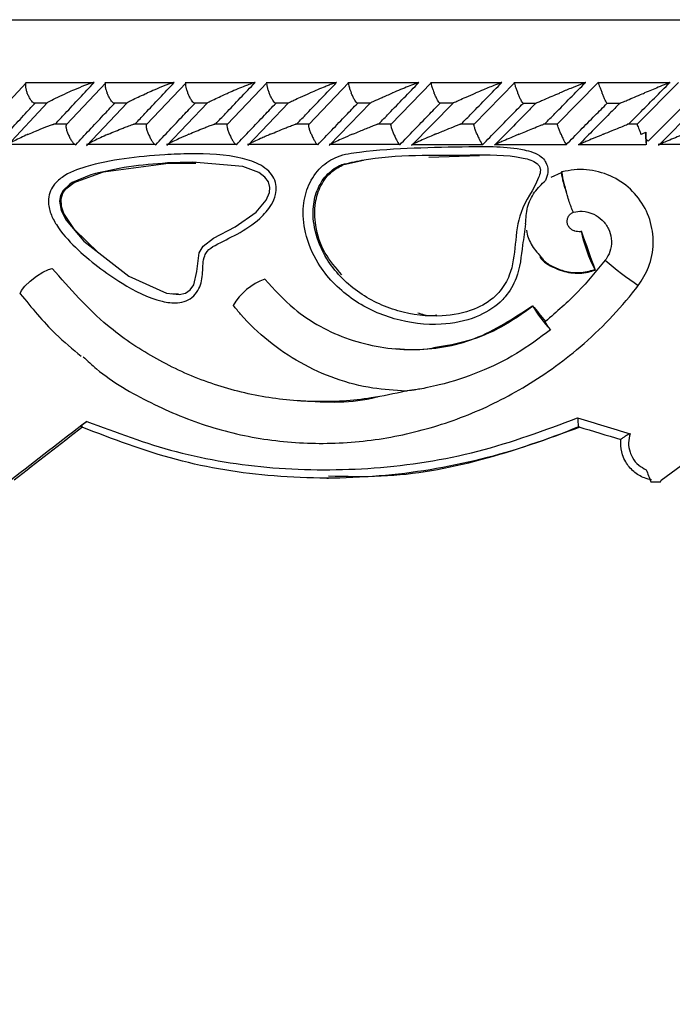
# Model space of a CAD drawing. Header units: millimetres. Extents: x 69 to 135, y 39 to 174.
# Tile 173 of 199: x 104.61 to 106.17, y 120.45 to 122.81. Entities that reach past the tile are written whole.
import ezdxf

# ---------------------------------------------------------------- set-up
doc = ezdxf.new("R2010")
doc.units = ezdxf.units.MM
doc.styles.add('SLDTEXTSTYLE0', font='TXT', dxfattribs={"width": 0.75})
doc.dimstyles.new('SLDDIMSTYLE0', dxfattribs={"dimtxt": 3.5, "dimasz": 3.302, "dimexe": 0, "dimexo": 0.0625, "dimgap": 0.875, "dimtad": 1, "dimdec": 0, "dimlfac": 20, "dimrnd": 1e-09, "dimzin": 12, "dimdsep": 46, "dimtxsty": 'SLDTEXTSTYLE0', "dimsah": 1, "dimcen": 0.09, "dimadec": 0, "dimazin": 3, "dimtfac": 1, "dimtdec": 0, "dimtofl": 0, "dimtmove": 0, "dimatfit": 3, "dimfxl": 0, "dimfrac": 2, "dimtolj": 1, "dimtzin": 12, "dimarcsym": 0})
doc.dimstyles.new('SLDDIMSTYLE1', dxfattribs={"dimtxt": 3.5, "dimasz": 3.302, "dimexe": 0, "dimexo": 0.0625, "dimgap": 0.875, "dimtad": 1, "dimdec": 0, "dimlfac": 20, "dimrnd": 1e-09, "dimzin": 12, "dimdsep": 46, "dimtxsty": 'SLDTEXTSTYLE0', "dimsah": 1, "dimcen": 0.09, "dimadec": 0, "dimazin": 3, "dimtfac": 1, "dimtdec": 0, "dimtmove": 0, "dimatfit": 0, "dimfxl": 0, "dimfrac": 2, "dimtolj": 1, "dimtzin": 12, "dimarcsym": 0})

# ---------------------------------------------------------------- blocks, each defined once
blk = doc.blocks.new('_D')
at = {"color": 7, "linetype": 'Continuous', "lineweight": 18}
for p, q in [((93.4827, 173.872), (135.2794, 173.872)), ((134.2794, 105.8002), (134.2794, 173.872)), ((90.7452, 105.8002), (135.2794, 105.8002))]:
    blk.add_line(p, q, dxfattribs=at)
for points in [[(134.2794, 173.872), (133.7714, 170.57), (134.7874, 170.57)], [(134.2794, 105.8002), (134.7874, 109.1022), (133.7714, 109.1022)]]:
    blk.add_solid(points, dxfattribs=at)
at = {"color": 7, "linetype": 'Continuous', "lineweight": 18, "insert": (129.7677, 135.8804), "char_height": 3.5, "attachment_point": 1, "rotation": 90, "style": 'SLDTEXTSTYLE0'}
blk.add_mtext('1361', dxfattribs=at)
blk = doc.blocks.new('_D_1')
at = {"color": 7, "linetype": 'Continuous', "lineweight": 18}
for p, q in [((92.2732, 128.1922), (124.4905, 128.1922)), ((123.4905, 128.1922), (123.4905, 105.8002)), ((90.7452, 105.8002), (124.4905, 105.8002))]:
    blk.add_line(p, q, dxfattribs=at)
for points in [[(123.4905, 128.1922), (122.9825, 124.8902), (123.9985, 124.8902)], [(123.4905, 105.8002), (123.9985, 109.1022), (122.9825, 109.1022)]]:
    blk.add_solid(points, dxfattribs=at)
at = {"color": 7, "linetype": 'Continuous', "lineweight": 18, "insert": (118.9788, 114.9028), "char_height": 3.5, "attachment_point": 1, "rotation": 90, "style": 'SLDTEXTSTYLE0'}
blk.add_mtext('448', dxfattribs=at)

msp = doc.modelspace()

# ---------------------------------------------------------------- linework, layer by layer
at = {"color": 1, "linetype": 'Continuous', "lineweight": 25}
msp.add_line((101.67112, 122.81225), (110.50458, 122.81225), dxfattribs=at)
at = {"color": 7, "linetype": 'Continuous', "lineweight": 25}
for p, q in [((104.62277, 122.66104), (104.5297, 122.56064)), ((104.78446, 122.66083), (104.62107, 122.66083)), ((104.81355, 122.66118), (104.7196, 122.56077)), ((104.97672, 122.66082), (104.81162, 122.66082)), ((105.00606, 122.66126), (104.91126, 122.56088)), ((105.17069, 122.66081), (105.00397, 122.66081)), ((105.20033, 122.66133), (105.1047, 122.56097)), ((105.36637, 122.66078), (105.1981, 122.66078)), ((105.39635, 122.66138), (105.29988, 122.56104)), ((105.56377, 122.66073), (105.394, 122.66073)), ((105.59412, 122.66142), (105.49682, 122.56109)), ((105.7629, 122.66068), (105.59169, 122.66068)), ((105.79366, 122.66145), (105.69551, 122.56114)), ((105.96374, 122.66062), (105.79116, 122.66062)), ((105.99451, 122.6623), (105.89602, 122.56253)), ((106.16635, 122.66057), (105.99246, 122.66057)), ((106.18634, 122.66169), (106.08687, 122.56164)), ((104.67372, 122.61338), (104.57738, 122.50994)), ((104.64061, 122.61283), (104.67274, 122.61283)), ((104.86474, 122.6133), (104.76773, 122.51011)), ((104.8317, 122.61277), (104.86357, 122.61277)), ((105.05737, 122.61307), (104.95985, 122.51027)), ((105.0245, 122.61271), (105.05637, 122.61271)), ((105.25175, 122.61284), (105.15371, 122.51041)), ((105.21902, 122.61265), (105.25096, 122.61265)), ((105.44797, 122.61271), (105.34931, 122.51054)), ((105.41522, 122.61259), (105.4474, 122.61259)), ((105.64578, 122.61241), (105.54664, 122.51064)), ((105.6131, 122.61255), (105.64543, 122.61255)), ((105.81267, 122.61252), (105.84534, 122.61252)), ((106.01396, 122.6125), (106.04705, 122.6125)), ((106.11383, 122.52069), (106.20549, 122.61288)), ((106.23909, 122.61255), (106.13813, 122.51067)), ((104.72035, 122.56172), (104.68924, 122.56172)), ((104.91185, 122.5617), (104.88059, 122.5617)), ((105.10514, 122.56168), (105.0737, 122.56168)), ((105.30021, 122.56163), (105.26838, 122.56163)), ((105.49706, 122.56158), (105.46476, 122.56158)), ((105.6957, 122.56152), (105.66277, 122.56152)), ((105.89615, 122.56146), (105.86262, 122.56146)), ((106.08697, 122.5614), (106.06427, 122.5614)), ((105.78084, 122.54734), (105.74554, 122.51142)), ((104.57703, 122.51366), (104.74025, 122.51366)), ((104.7405, 122.51281), (104.74167, 122.51259)), ((104.76728, 122.5136), (104.93221, 122.5136)), ((104.93224, 122.5128), (104.93327, 122.51259)), ((104.95933, 122.51354), (105.12589, 122.51354)), ((105.1257, 122.5128), (105.12659, 122.51259)), ((105.15314, 122.51349), (105.32126, 122.51349)), ((105.34871, 122.51345), (105.51831, 122.51345)), ((105.54603, 122.51342), (105.71704, 122.51342)), ((105.74511, 122.5134), (105.91749, 122.5134)), ((105.94604, 122.5134), (106.10824, 122.5134)), ((106.10843, 122.52571), (106.10843, 122.51259)), ((106.13739, 122.51366), (106.31124, 122.51366)), ((104.96385, 122.46859), (105.02951, 122.4682)), ((105.38402, 122.46512), (105.43139, 122.47528)), ((105.58783, 122.48301), (105.70892, 122.4868)), ((105.90484, 122.44538), (105.88045, 122.43368)), ((105.90686, 122.44725), (105.90525, 122.44672)), ((104.98821, 122.15407), (104.97123, 122.15533)), ((105.94698, 121.83617), (105.94674, 121.83622)), ((105.34314, 121.71302), (105.34714, 121.71302)), ((106.11979, 121.70425), (106.14305, 121.70425)), ((106.14305, 121.70425), (106.1444, 121.70862))]:
    msp.add_line(p, q, dxfattribs=at)
at = {"color": 7, "linetype": 'Continuous', "lineweight": 25, "flags": 128}
for points in [[(104.77768, 122.44045), (104.77768, 122.44045), (104.73336, 122.42198), (104.72645, 122.41749), (104.71117, 122.40286), (104.70478, 122.3906), (104.70257, 122.377), (104.7069, 122.35463), (104.71842, 122.33197), (104.76103, 122.28119), (104.86867, 122.19759), (104.959, 122.15658), (104.9896, 122.15347), (105.00451, 122.15681), (105.01622, 122.16444), (105.02441, 122.1763), (105.03146, 122.20825), (105.03775, 122.25332), (105.0469, 122.26958), (105.07141, 122.28865), (105.12392, 122.31591), (105.17431, 122.35083), (105.19824, 122.37925), (105.20584, 122.39782), (105.20677, 122.4103), (105.20328, 122.42314), (105.19512, 122.43451), (105.18012, 122.44572), (105.14184, 122.45989), (105.02119, 122.47068), (104.96155, 122.46869), (104.96155, 122.46869)], [(104.79645, 122.25317), (104.73874, 122.30916), (104.71334, 122.34753), (104.70738, 122.36458), (104.70642, 122.38293), (104.7105, 122.39602), (104.71817, 122.40707), (104.73756, 122.42226), (104.8082, 122.44755), (104.96385, 122.46859), (104.96385, 122.46859)], [(104.61187, 122.15274), (104.60876, 122.1557), (104.6116, 122.16288), (104.61995, 122.17323), (104.6326, 122.18521), (104.64767, 122.19707), (104.66294, 122.20704), (104.67616, 122.21366), (104.68537, 122.21596)]]:
    msp.add_lwpolyline(points, dxfattribs=at)
at = {"color": 7, "linetype": 'Continuous', "lineweight": 25}
for centre, radius, start, end in [((106.36887, 122.53393), 0.26131, 178.16564, 184.6848), ((106.23108, 122.6525), 0.17641, 225.69169, 228.34478), ((106.0771, 122.46451), 0.17277, 185.91122, 202.21789), ((106.31163, 122.38127), 0.36679, 191.82909, 207.47894), ((106.51624, 122.81125), 0.76594, 228.69021, 236.1717), ((105.9864, 122.21231), 0.000332, 237.0896, 267.13779), ((105.24132, 122.05695), 0.14093, 109.26696, 150.35767), ((105.11966, 122.12954), 0.003, 254.04896, 271.678), ((106.08341, 122.26734), 0.28441, 209.66141, 224.25039)]:
    msp.add_arc(centre, radius, start, end, dxfattribs=at)
for centre, major_axis, ratio, start_param, end_param in [((106.24612, 122.25903), (-4.56843, 12.73153), 0.0192487, 1.5601937, 1.5675853), ((106.24612, 122.08788), (-4.56937, 5.59176), 0.0405898, 1.5307218, 1.5374906), ((106.24612, 122.04168), (4.57439, -1.35982), 0.0550967, 4.6627594, 4.6903163), ((106.24612, 122.28325), (4.56389, 3.33556), 0.0955119, 1.8301023, 1.8724058), ((106.24612, 122.28325), (4.52399, 3.3064), 0.0955119, 1.835225, 1.8739352), ((106.24043, 122.02255), (4.55438, -1.35985), 0.0552991, 4.664432, 4.6865807), ((106.24612, 122.28325), (4.56875, 3.34807), 0.0714116, 4.6378685, 4.680172), ((106.24612, 123.79962), (-4.50464, 12.23742), 0.065313, 1.7163833, 1.7187832)]:
    msp.add_ellipse(centre, major_axis=major_axis, ratio=ratio, start_param=start_param, end_param=end_param, dxfattribs=at)
for points, knots in [([(104.62245, 122.66064), (104.62199, 122.66007), (104.62091, 122.65874), (104.6207, 122.65389), (104.62176, 122.64693), (104.62362, 122.64078), (104.62491, 122.63734), (104.62515, 122.63671), (104.62518, 122.63663)], [0, 0, 0, 0, 0.1773969, 0.4091398, 0.6749799, 0.9410026, 0.9922611, 1, 1, 1, 1]), ([(104.69309, 122.56259), (104.70073, 122.57079), (104.73151, 122.60378), (104.76242, 122.63681), (104.78566, 122.66163)], [0, 0, 0, 0, 0.2483547, 1, 1, 1, 1]), ([(104.78566, 122.66163), (104.78525, 122.66161), (104.78471, 122.66158), (104.78294, 122.6612), (104.77907, 122.66012), (104.77174, 122.65759), (104.75753, 122.65222), (104.74027, 122.64513), (104.72655, 122.63922), (104.72081, 122.63667), (104.72073, 122.63663)], [0, 0, 0, 0, 0.0439901, 0.05653634, 0.1182161, 0.24858575, 0.37790854, 0.73392491, 0.99643427, 1, 1, 1, 1]), ([(104.81303, 122.66059), (104.81286, 122.66049), (104.81205, 122.65999), (104.81174, 122.65672), (104.81226, 122.65092), (104.81407, 122.64386), (104.81586, 122.63884), (104.8167, 122.63671), (104.81673, 122.63663)], [0, 0, 0, 0, 0.0598787, 0.2870846, 0.5251953, 0.7996526, 0.9922805, 1, 1, 1, 1]), ([(104.88424, 122.56259), (104.892, 122.57083), (104.92306, 122.60383), (104.95425, 122.63685), (104.97765, 122.66163)], [0, 0, 0, 0, 0.24966536, 1, 1, 1, 1]), ([(104.97765, 122.66163), (104.97738, 122.66162), (104.97686, 122.6616), (104.97507, 122.66119), (104.97103, 122.65999), (104.96409, 122.65753), (104.95014, 122.65222), (104.93291, 122.64515), (104.91902, 122.63919), (104.91325, 122.63667), (104.91317, 122.63663)], [0, 0, 0, 0, 0.033615, 0.0647132, 0.1259356, 0.2511213, 0.3754446, 0.7356123, 0.9964057, 1, 1, 1, 1]), ([(105.00539, 122.66062), (105.0051, 122.66005), (105.00443, 122.65872), (105.00479, 122.65388), (105.00634, 122.64692), (105.00843, 122.64078), (105.00977, 122.63734), (105.01002, 122.63671), (105.01005, 122.63663)], [0, 0, 0, 0, 0.175539, 0.4076044, 0.6742401, 0.9410909, 0.992261, 1, 1, 1, 1]), ([(105.07713, 122.56259), (105.08498, 122.57086), (105.11632, 122.60387), (105.14778, 122.63688), (105.17136, 122.66163)], [0, 0, 0, 0, 0.2505577, 1, 1, 1, 1]), ([(105.17136, 122.66163), (105.17121, 122.66163), (105.17073, 122.66162), (105.16892, 122.66118), (105.16337, 122.65941), (105.15421, 122.65599), (105.13461, 122.64825), (105.11909, 122.64168), (105.10745, 122.63667), (105.10737, 122.63663)], [0, 0, 0, 0, 0.0233316, 0.0734605, 0.1346938, 0.3255505, 0.4727959, 0.996399, 1, 1, 1, 1]), ([(105.19955, 122.66058), (105.19935, 122.66002), (105.19888, 122.6587), (105.19951, 122.65388), (105.2013, 122.64692), (105.20347, 122.64077), (105.20485, 122.63734), (105.2051, 122.63671), (105.20513, 122.63663)], [0, 0, 0, 0, 0.1729364, 0.4056737, 0.6731934, 0.9409579, 0.9922461, 1, 1, 1, 1]), ([(105.27172, 122.56259), (105.27966, 122.57088), (105.31128, 122.60389), (105.34301, 122.6369), (105.36677, 122.66163)], [0, 0, 0, 0, 0.25106526, 1, 1, 1, 1]), ([(105.36677, 122.66163), (105.36671, 122.66163), (105.36649, 122.66164), (105.36557, 122.66146), (105.36327, 122.66077), (105.35777, 122.65886), (105.34944, 122.65568), (105.33061, 122.64819), (105.31513, 122.64169), (105.30341, 122.63667), (105.30333, 122.63663)], [0, 0, 0, 0, 0.01307382, 0.04401987, 0.1002189, 0.16634617, 0.32971391, 0.47391676, 0.9964097, 1, 1, 1, 1]), ([(105.39547, 122.66053), (105.3954, 122.66044), (105.39504, 122.65994), (105.39544, 122.6567), (105.39678, 122.65092), (105.3991, 122.64385), (105.40106, 122.63883), (105.40193, 122.63671), (105.40196, 122.63663)], [0, 0, 0, 0, 0.05091738, 0.28009096, 0.52042728, 0.79776466, 0.99223097, 1, 1, 1, 1]), ([(105.46802, 122.56259), (105.47603, 122.57088), (105.50793, 122.6039), (105.53992, 122.63691), (105.56388, 122.66163)], [0, 0, 0, 0, 0.251134, 1, 1, 1, 1]), ([(105.56388, 122.66163), (105.56387, 122.66163), (105.56371, 122.66165), (105.56282, 122.66146), (105.55972, 122.66045), (105.5517, 122.65748), (105.5378, 122.65196), (105.5198, 122.64456), (105.50736, 122.63933), (105.50111, 122.63667), (105.50103, 122.63663)], [0, 0, 0, 0, 0.0028437, 0.0509738, 0.1103415, 0.2078284, 0.4531888, 0.7216487, 0.9964147, 1, 1, 1, 1]), ([(105.59318, 122.6605), (105.59314, 122.66042), (105.59292, 122.65992), (105.59355, 122.6567), (105.59514, 122.65092), (105.59764, 122.64386), (105.59961, 122.63883), (105.6005, 122.63671), (105.60054, 122.63663)], [0, 0, 0, 0, 0.0452517, 0.2758589, 0.5176242, 0.7965398, 0.9921428, 1, 1, 1, 1]), ([(105.66602, 122.56259), (105.6741, 122.57088), (105.70628, 122.6039), (105.73854, 122.63691), (105.7627, 122.66163)], [0, 0, 0, 0, 0.2510588, 1, 1, 1, 1]), ([(105.7627, 122.66163), (105.76254, 122.66161), (105.7622, 122.66157), (105.76018, 122.66091), (105.75537, 122.65913), (105.74142, 122.65365), (105.72214, 122.64573), (105.70651, 122.63918), (105.70056, 122.63667), (105.70048, 122.63663)], [0, 0, 0, 0, 0.0388486, 0.0848101, 0.1629203, 0.3126921, 0.7369096, 0.9964214, 1, 1, 1, 1]), ([(105.79271, 122.66039), (105.79276, 122.65988), (105.79288, 122.65861), (105.7943, 122.65387), (105.79673, 122.64693), (105.79916, 122.64078), (105.80057, 122.63734), (105.80083, 122.63671), (105.80086, 122.63663)], [0, 0, 0, 0, 0.1588876, 0.3956762, 0.6676354, 0.9398316, 0.9920986, 1, 1, 1, 1]), ([(105.86573, 122.56259), (105.87386, 122.57086), (105.90633, 122.60389), (105.93886, 122.63689), (105.96324, 122.66163)], [0, 0, 0, 0, 0.2504299, 1, 1, 1, 1]), ([(105.96324, 122.66163), (105.96318, 122.66162), (105.96301, 122.66161), (105.96162, 122.66113), (105.95781, 122.65969), (105.94667, 122.65526), (105.92716, 122.64726), (105.91042, 122.64029), (105.90177, 122.63667), (105.90169, 122.63663)], [0, 0, 0, 0, 0.0273861, 0.0721479, 0.1418903, 0.2691027, 0.6203541, 0.9964235, 1, 1, 1, 1]), ([(105.99387, 122.66163), (105.99383, 122.66155), (105.9937, 122.66131), (105.99437, 122.6589), (105.99609, 122.65394), (105.99877, 122.64691), (106.00125, 122.64078), (106.00267, 122.63734), (106.00293, 122.63671), (106.00296, 122.63663)], [0, 0, 0, 0, 0.1153997, 0.305739, 0.5012805, 0.7256787, 0.9502336, 0.9934716, 1, 1, 1, 1]), ([(106.06718, 122.56259), (106.07535, 122.57083), (106.10811, 122.60387), (106.14092, 122.63687), (106.16554, 122.66163)], [0, 0, 0, 0, 0.249564, 1, 1, 1, 1]), ([(106.16554, 122.66163), (106.16552, 122.66163), (106.16548, 122.66163), (106.16461, 122.66131), (106.16162, 122.66012), (106.15278, 122.65653), (106.13857, 122.65068), (106.12123, 122.64351), (106.11029, 122.63897), (106.10477, 122.63667), (106.10469, 122.63663)], [0, 0, 0, 0, 0.01653601, 0.06076378, 0.12387943, 0.23350758, 0.524923, 0.75889079, 0.99642511, 1, 1, 1, 1]), ([(104.64064, 122.61301), (104.63989, 122.61348), (104.63796, 122.61472), (104.63414, 122.6194), (104.62979, 122.62634), (104.62685, 122.63249), (104.62546, 122.63593), (104.62522, 122.63655), (104.62518, 122.63663)], [0, 0, 0, 0, 0.14898707, 0.38887796, 0.66391121, 0.93914869, 0.99199431, 1, 1, 1, 1]), ([(104.6736, 122.61348), (104.67367, 122.61354), (104.6748, 122.6145), (104.68282, 122.61889), (104.69819, 122.62652), (104.71293, 122.63321), (104.72066, 122.6366), (104.72073, 122.63663)], [0, 0, 0, 0, 0.0117036, 0.1834266, 0.5807127, 0.9957936, 1, 1, 1, 1]), ([(104.83171, 122.61294), (104.83101, 122.61343), (104.8292, 122.61469), (104.82556, 122.6194), (104.82134, 122.62634), (104.81842, 122.63249), (104.81701, 122.63593), (104.81676, 122.63655), (104.81673, 122.63663)], [0, 0, 0, 0, 0.1543666, 0.3926025, 0.6660377, 0.939667, 0.9920574, 1, 1, 1, 1]), ([(104.86467, 122.61335), (104.86524, 122.61373), (104.86771, 122.61539), (104.88163, 122.62246), (104.89807, 122.63003), (104.91136, 122.63584), (104.91309, 122.6366), (104.91317, 122.63663)], [0, 0, 0, 0, 0.0657566, 0.2885254, 0.9079196, 0.9958443, 1, 1, 1, 1]), ([(105.02452, 122.61287), (105.02385, 122.61338), (105.02219, 122.61466), (105.01873, 122.6194), (105.01466, 122.62635), (105.01177, 122.6325), (105.01034, 122.63593), (105.01009, 122.63655), (105.01005, 122.63663)], [0, 0, 0, 0, 0.1596608, 0.3963153, 0.6681173, 0.9401556, 0.9921331, 1, 1, 1, 1]), ([(105.05729, 122.61314), (105.05802, 122.61359), (105.06083, 122.61532), (105.07537, 122.62247), (105.09216, 122.63005), (105.10557, 122.63585), (105.1073, 122.6366), (105.10737, 122.63663)], [0, 0, 0, 0, 0.0775055, 0.2981773, 0.9101966, 0.9958835, 1, 1, 1, 1]), ([(105.21903, 122.6128), (105.21841, 122.61333), (105.2169, 122.61462), (105.21363, 122.6194), (105.20972, 122.62635), (105.20687, 122.6325), (105.20542, 122.63593), (105.20517, 122.63655), (105.20513, 122.63663)], [0, 0, 0, 0, 0.16483036, 0.39997931, 0.67018415, 0.94056033, 0.99217825, 1, 1, 1, 1]), ([(105.25164, 122.61293), (105.25254, 122.61344), (105.25566, 122.61523), (105.26572, 122.62002), (105.28193, 122.62739), (105.29544, 122.63326), (105.30325, 122.6366), (105.30333, 122.63663)], [0, 0, 0, 0, 0.0876759, 0.3047781, 0.602327, 0.9959274, 1, 1, 1, 1]), ([(105.41523, 122.61273), (105.41466, 122.61328), (105.41332, 122.61459), (105.41025, 122.6194), (105.40652, 122.62635), (105.4037, 122.6325), (105.40225, 122.63593), (105.402, 122.63655), (105.40196, 122.63663)], [0, 0, 0, 0, 0.16986492, 0.40357395, 0.67215875, 0.9409248, 0.99222153, 1, 1, 1, 1]), ([(105.44788, 122.61279), (105.44831, 122.61304), (105.45018, 122.6141), (105.45934, 122.61844), (105.47654, 122.62616), (105.4923, 122.63293), (105.50095, 122.6366), (105.50103, 122.63663)], [0, 0, 0, 0, 0.0477064, 0.2057016, 0.5669099, 0.9959729, 1, 1, 1, 1]), ([(105.61311, 122.61268), (105.61261, 122.61324), (105.61144, 122.61456), (105.6086, 122.61939), (105.60504, 122.62635), (105.60228, 122.6325), (105.60083, 122.63593), (105.60057, 122.63655), (105.60054, 122.63663)], [0, 0, 0, 0, 0.173772, 0.4064374, 0.67372, 0.9411795, 0.9922627, 1, 1, 1, 1]), ([(105.64562, 122.61256), (105.64564, 122.61257), (105.64637, 122.613), (105.65119, 122.61527), (105.6614, 122.6199), (105.67869, 122.62742), (105.69244, 122.63324), (105.7004, 122.6366), (105.70048, 122.63663)], [0, 0, 0, 0, 0.0026348, 0.1059192, 0.317993, 0.609231, 0.9960243, 1, 1, 1, 1]), ([(105.81268, 122.61264), (105.81225, 122.61321), (105.81127, 122.61454), (105.80867, 122.61939), (105.80531, 122.62635), (105.80261, 122.6325), (105.80115, 122.63593), (105.8009, 122.63655), (105.80086, 122.63663)], [0, 0, 0, 0, 0.1764385, 0.4084408, 0.6747694, 0.9412928, 0.9922819, 1, 1, 1, 1]), ([(105.84395, 122.61163), (105.84396, 122.61168), (105.84398, 122.61177), (105.84593, 122.61274), (105.85134, 122.61521), (105.86793, 122.62246), (105.88613, 122.63013), (105.89997, 122.63592), (105.90161, 122.6366), (105.90169, 122.63663)], [0, 0, 0, 0, 0.0433057, 0.1010519, 0.1950126, 0.3888574, 0.9279897, 0.9963927, 1, 1, 1, 1]), ([(106.01396, 122.61262), (106.01361, 122.61319), (106.01282, 122.61452), (106.01048, 122.61939), (106.00734, 122.62634), (106.0047, 122.63249), (106.00325, 122.63593), (106.003, 122.63655), (106.00296, 122.63663)], [0, 0, 0, 0, 0.1778892, 0.4095804, 0.6753286, 0.9412741, 0.992287, 1, 1, 1, 1]), ([(106.04542, 122.61163), (106.04548, 122.61167), (106.04561, 122.61177), (106.04773, 122.61273), (106.05337, 122.61517), (106.07037, 122.62237), (106.08883, 122.63006), (106.10285, 122.63587), (106.1046, 122.6366), (106.10469, 122.63663)], [0, 0, 0, 0, 0.0427848, 0.1000593, 0.1932317, 0.3854979, 0.9231092, 0.9964144, 1, 1, 1, 1]), ([(104.55864, 122.51994), (104.56958, 122.53175), (104.59158, 122.55549), (104.61996, 122.58606), (104.6374, 122.60482), (104.64374, 122.61163)], [0, 0, 0, 0, 0.3866256, 0.777271, 1, 1, 1, 1]), ([(104.74167, 122.51259), (104.75252, 122.5242), (104.77446, 122.54765), (104.80538, 122.58067), (104.82547, 122.60208), (104.83444, 122.61163)], [0, 0, 0, 0, 0.3517936, 0.7108709, 1, 1, 1, 1]), ([(104.93327, 122.51259), (104.94425, 122.52423), (104.96643, 122.54774), (104.99764, 122.58076), (105.01788, 122.60214), (105.02687, 122.61163)], [0, 0, 0, 0, 0.3526088, 0.7125257, 1, 1, 1, 1]), ([(105.12659, 122.51259), (105.13768, 122.52425), (105.1601, 122.5478), (105.19158, 122.58081), (105.21199, 122.60217), (105.22102, 122.61163)], [0, 0, 0, 0, 0.353094, 0.7134968, 1, 1, 1, 1]), ([(105.32162, 122.51259), (105.33281, 122.52425), (105.35544, 122.54782), (105.3872, 122.58083), (105.40777, 122.60218), (105.41688, 122.61163)], [0, 0, 0, 0, 0.3532422, 0.7137915, 1, 1, 1, 1]), ([(105.51835, 122.51259), (105.52964, 122.52425), (105.55245, 122.5478), (105.58449, 122.58082), (105.60524, 122.60217), (105.61443, 122.61163)], [0, 0, 0, 0, 0.3530508, 0.7134069, 1, 1, 1, 1]), ([(105.71678, 122.51259), (105.72816, 122.52423), (105.75114, 122.54776), (105.78345, 122.58077), (105.80439, 122.60214), (105.8137, 122.61163)], [0, 0, 0, 0, 0.3525171, 0.7123426, 1, 1, 1, 1]), ([(105.84395, 122.61163), (105.83587, 122.6034), (105.81484, 122.582), (105.79385, 122.56058), (105.78094, 122.5474)], [0, 0, 0, 0, 0.38440002, 1, 1, 1, 1]), ([(105.91693, 122.51259), (105.92838, 122.52421), (105.95151, 122.54768), (105.9841, 122.58069), (106.00525, 122.60208), (106.01469, 122.61163)], [0, 0, 0, 0, 0.3516469, 0.7105877, 1, 1, 1, 1]), ([(106.04542, 122.61163), (106.03731, 122.60345), (106.0046, 122.57046), (105.97195, 122.53743), (105.9474, 122.51259)], [0, 0, 0, 0, 0.2479533, 1, 1, 1, 1]), ([(104.62799, 122.53759), (104.62806, 122.53763), (104.63373, 122.54012), (104.64748, 122.54608), (104.66488, 122.5532), (104.67905, 122.55849), (104.68577, 122.56086), (104.68867, 122.56163), (104.68923, 122.56178)], [0, 0, 0, 0, 0.00393234, 0.28947343, 0.68857283, 0.82704517, 0.96652836, 1, 1, 1, 1]), ([(104.72355, 122.53759), (104.72352, 122.53767), (104.72231, 122.54073), (104.72028, 122.54686), (104.71888, 122.55449), (104.71877, 122.55933), (104.71961, 122.56037), (104.71979, 122.5606)], [0, 0, 0, 0, 0.0084756, 0.3165808, 0.625124, 0.9200527, 1, 1, 1, 1]), ([(104.81956, 122.53759), (104.81963, 122.53762), (104.83099, 122.54263), (104.84645, 122.54912), (104.86622, 122.55685), (104.87566, 122.56032), (104.88148, 122.56209), (104.88345, 122.56254), (104.88404, 122.56258), (104.88424, 122.56259)], [0, 0, 0, 0, 0.0035838, 0.5254227, 0.6761091, 0.8677287, 0.9304115, 0.9767047, 1, 1, 1, 1]), ([(104.91601, 122.53759), (104.91598, 122.53767), (104.91475, 122.54073), (104.91263, 122.54686), (104.91097, 122.55451), (104.9106, 122.55939), (104.9113, 122.56045), (104.91147, 122.5607)], [0, 0, 0, 0, 0.0083617, 0.3134416, 0.6189555, 0.9108831, 1, 1, 1, 1]), ([(105.01291, 122.53759), (105.01299, 122.53762), (105.02442, 122.5426), (105.0398, 122.54904), (105.05883, 122.55653), (105.0675, 122.55977), (105.07331, 122.56171), (105.07573, 122.56239), (105.07676, 122.56258), (105.07704, 122.56259), (105.07713, 122.56259)], [0, 0, 0, 0, 0.0035866, 0.5226985, 0.6704248, 0.83686, 0.9043331, 0.9605208, 0.9870113, 1, 1, 1, 1]), ([(105.11024, 122.53759), (105.11021, 122.53767), (105.10898, 122.54074), (105.10675, 122.54685), (105.10484, 122.55452), (105.10422, 122.55944), (105.10477, 122.56051), (105.10491, 122.56078)], [0, 0, 0, 0, 0.0082669, 0.3107901, 0.6137535, 0.9031866, 1, 1, 1, 1]), ([(105.20801, 122.53759), (105.20809, 122.53762), (105.21964, 122.54255), (105.23499, 122.549), (105.25382, 122.55646), (105.2623, 122.55968), (105.26817, 122.56171), (105.2707, 122.56246), (105.27153, 122.56259), (105.27171, 122.56259), (105.27172, 122.56259)], [0, 0, 0, 0, 0.0036126, 0.5215491, 0.6668462, 0.8334477, 0.9000057, 0.9672418, 0.9972624, 1, 1, 1, 1]), ([(105.30622, 122.53759), (105.30619, 122.53767), (105.30494, 122.54074), (105.30264, 122.54685), (105.30048, 122.55453), (105.29961, 122.55947), (105.29999, 122.56056), (105.30009, 122.56085)], [0, 0, 0, 0, 0.0082178, 0.3086859, 0.6095705, 0.8970161, 1, 1, 1, 1]), ([(105.40487, 122.53759), (105.40495, 122.53762), (105.41077, 122.5401), (105.42505, 122.5461), (105.44235, 122.55317), (105.45612, 122.55855), (105.46221, 122.56086), (105.46456, 122.56162), (105.46476, 122.56168)], [0, 0, 0, 0, 0.0039823, 0.2882236, 0.7007943, 0.826065, 0.9851397, 1, 1, 1, 1]), ([(105.50395, 122.53759), (105.50392, 122.53767), (105.50265, 122.54073), (105.50029, 122.54685), (105.4979, 122.55453), (105.49676, 122.5595), (105.49697, 122.5606), (105.49703, 122.5609)], [0, 0, 0, 0, 0.008181, 0.3070124, 0.606268, 0.8921386, 1, 1, 1, 1]), ([(105.60347, 122.53759), (105.60355, 122.53762), (105.60807, 122.53953), (105.61715, 122.54334), (105.63335, 122.55003), (105.64825, 122.55606), (105.65939, 122.56038), (105.66381, 122.56198), (105.66555, 122.56253), (105.66589, 122.56257), (105.66602, 122.56259)], [0, 0, 0, 0, 0.0035937, 0.2008883, 0.4001791, 0.7145969, 0.8525228, 0.9265192, 0.9720099, 1, 1, 1, 1]), ([(105.70342, 122.53759), (105.70339, 122.53767), (105.7021, 122.54073), (105.69971, 122.54685), (105.69708, 122.55453), (105.69568, 122.55952), (105.69571, 122.56063), (105.69572, 122.56094)], [0, 0, 0, 0, 0.0081524, 0.3054373, 0.6031506, 0.8876099, 1, 1, 1, 1]), ([(105.80382, 122.53759), (105.8039, 122.53762), (105.80947, 122.53995), (105.82068, 122.54462), (105.83785, 122.55168), (105.85165, 122.55726), (105.86019, 122.56064), (105.86225, 122.5614), (105.86262, 122.56153)], [0, 0, 0, 0, 0.003997, 0.273142, 0.5478148, 0.8392687, 0.9711186, 1, 1, 1, 1]), ([(105.90466, 122.53759), (105.90463, 122.53767), (105.90334, 122.54073), (105.90089, 122.54684), (105.89804, 122.55454), (105.89635, 122.55966), (105.8962, 122.56082), (105.89615, 122.5612)], [0, 0, 0, 0, 0.00795076, 0.29744981, 0.5873671, 0.86445994, 1, 1, 1, 1]), ([(106.00595, 122.53759), (106.00603, 122.53762), (106.01305, 122.54056), (106.02599, 122.54589), (106.04382, 122.55323), (106.05615, 122.55825), (106.06282, 122.56094), (106.06419, 122.56147), (106.06427, 122.5615)], [0, 0, 0, 0, 0.0039937, 0.3440816, 0.6315707, 0.8780476, 0.9935232, 1, 1, 1, 1]), ([(106.08696, 122.56146), (106.08697, 122.56146), (106.08704, 122.56106), (106.08813, 122.55809), (106.09023, 122.55252), (106.09315, 122.54534), (106.09521, 122.54003), (106.09626, 122.53767), (106.0963, 122.53759)], [0, 0, 0, 0, 0.00321684, 0.24075419, 0.48562629, 0.76737835, 0.99200121, 1, 1, 1, 1]), ([(104.62799, 122.53759), (104.62791, 122.53756), (104.62603, 122.53672), (104.61286, 122.53082), (104.59643, 122.52306), (104.58357, 122.516), (104.58022, 122.51361), (104.57968, 122.51273), (104.5803, 122.51256), (104.58072, 122.51259), (104.58072, 122.51259)], [0, 0, 0, 0, 0.00357269, 0.08801332, 0.62045377, 0.8069883, 0.89777307, 0.95408574, 0.99961298, 1, 1, 1, 1]), ([(104.72355, 122.53759), (104.72358, 122.53751), (104.72479, 122.53445), (104.72758, 122.52833), (104.73221, 122.52064), (104.73621, 122.51552), (104.73814, 122.51437), (104.73876, 122.514)], [0, 0, 0, 0, 0.0079607, 0.2979166, 0.5882902, 0.86569, 1, 1, 1, 1]), ([(104.81956, 122.53759), (104.81948, 122.53756), (104.81752, 122.5367), (104.8042, 122.53078), (104.78748, 122.52305), (104.77409, 122.51599), (104.77048, 122.51363), (104.76967, 122.51269), (104.77031, 122.51262), (104.7706, 122.51259)], [0, 0, 0, 0, 0.0035929, 0.0901578, 0.6202533, 0.8066286, 0.8975846, 0.9541345, 1, 1, 1, 1]), ([(104.91601, 122.53759), (104.91604, 122.53751), (104.91727, 122.53445), (104.92006, 122.52833), (104.92455, 122.52062), (104.92836, 122.51548), (104.93013, 122.51433), (104.93073, 122.51394)], [0, 0, 0, 0, 0.0079006, 0.2962788, 0.5850731, 0.8608993, 1, 1, 1, 1]), ([(105.01291, 122.53759), (105.01283, 122.53756), (105.00488, 122.5341), (104.99148, 122.52812), (104.97561, 122.52065), (104.96639, 122.51596), (104.96251, 122.51362), (104.96152, 122.51269), (104.96205, 122.51262), (104.96229, 122.51259)], [0, 0, 0, 0, 0.0035806, 0.3626775, 0.6223837, 0.8074263, 0.8980328, 0.9545594, 1, 1, 1, 1]), ([(105.11024, 122.53759), (105.11027, 122.53751), (105.11152, 122.53445), (105.1143, 122.52833), (105.11863, 122.52062), (105.12224, 122.51545), (105.12385, 122.51428), (105.1244, 122.51388)], [0, 0, 0, 0, 0.0078585, 0.2946104, 0.5817628, 0.8559271, 1, 1, 1, 1]), ([(105.20801, 122.53759), (105.20793, 122.53756), (105.20384, 122.53579), (105.19584, 122.5323), (105.18262, 122.52642), (105.17002, 122.52062), (105.16049, 122.51595), (105.15634, 122.51361), (105.15516, 122.51269), (105.15558, 122.51262), (105.15577, 122.51259)], [0, 0, 0, 0, 0.0035841, 0.1847751, 0.3645821, 0.6232281, 0.8077311, 0.8982207, 0.9547373, 1, 1, 1, 1]), ([(105.30622, 122.53759), (105.30626, 122.53751), (105.30752, 122.53445), (105.31026, 122.52836), (105.31447, 122.52052), (105.31821, 122.51499), (105.32051, 122.51279), (105.32138, 122.51263), (105.32162, 122.51259)], [0, 0, 0, 0, 0.0065101, 0.244581, 0.4829803, 0.7105744, 0.9198014, 1, 1, 1, 1]), ([(105.40487, 122.53759), (105.40479, 122.53756), (105.39697, 122.53421), (105.38346, 122.52835), (105.36667, 122.52082), (105.35691, 122.51618), (105.35245, 122.51392), (105.35186, 122.51351), (105.35184, 122.51349)], [0, 0, 0, 0, 0.0039782, 0.3887161, 0.6832465, 0.8938488, 0.9964397, 1, 1, 1, 1]), ([(105.50395, 122.53759), (105.50398, 122.53751), (105.50525, 122.53444), (105.50797, 122.52836), (105.51199, 122.52052), (105.51544, 122.51499), (105.51745, 122.51279), (105.51815, 122.51263), (105.51835, 122.51259)], [0, 0, 0, 0, 0.00650899, 0.24455655, 0.48293394, 0.71051256, 0.91976727, 1, 1, 1, 1]), ([(105.60347, 122.53759), (105.60339, 122.53756), (105.60155, 122.53678), (105.58774, 122.53092), (105.56988, 122.52318), (105.55427, 122.51605), (105.54936, 122.51364), (105.5478, 122.51272), (105.54784, 122.51258), (105.54803, 122.51259), (105.54803, 122.51259)], [0, 0, 0, 0, 0.0035767, 0.0814861, 0.6158172, 0.8044449, 0.8963934, 0.9534573, 0.9995099, 1, 1, 1, 1]), ([(105.70342, 122.53759), (105.70346, 122.53751), (105.70472, 122.53444), (105.70741, 122.52836), (105.71123, 122.52052), (105.71438, 122.515), (105.7161, 122.51279), (105.71663, 122.51263), (105.71678, 122.51259)], [0, 0, 0, 0, 0.00651327, 0.2444668, 0.48275703, 0.7103295, 0.91959916, 1, 1, 1, 1]), ([(105.80382, 122.53759), (105.80374, 122.53756), (105.80175, 122.53672), (105.78775, 122.53082), (105.76964, 122.52308), (105.7536, 122.51601), (105.74853, 122.51362), (105.74667, 122.51271), (105.74682, 122.51259), (105.74682, 122.51259), (105.74682, 122.51259)], [0, 0, 0, 0, 0.0035917, 0.0878067, 0.6190621, 0.806041, 0.8972625, 0.9539583, 0.9998794, 1, 1, 1, 1]), ([(105.90466, 122.53759), (105.90469, 122.53751), (105.90596, 122.53444), (105.90859, 122.52837), (105.91221, 122.52053), (105.91505, 122.515), (105.91648, 122.51279), (105.91683, 122.51263), (105.91693, 122.51259)], [0, 0, 0, 0, 0.00652, 0.2443346, 0.4824732, 0.7099606, 0.9192837, 1, 1, 1, 1]), ([(106.00595, 122.53759), (106.00586, 122.53756), (105.99765, 122.53413), (105.98347, 122.52818), (105.9658, 122.5207), (105.95483, 122.51599), (105.94942, 122.51362), (105.94752, 122.51271), (105.94727, 122.51259), (105.9474, 122.51259), (105.9474, 122.51259)], [0, 0, 0, 0, 0.0035828, 0.3591761, 0.6213557, 0.8073505, 0.8979577, 0.9542436, 0.9998187, 1, 1, 1, 1]), ([(106.0963, 122.53759), (106.09638, 122.53762), (106.10023, 122.53907), (106.104, 122.5407), (106.10769, 122.5423)], [0, 0, 0, 0, 0.0217069, 1, 1, 1, 1]), ([(106.10786, 122.52626), (106.1078, 122.53011), (106.10773, 122.53527), (106.1077, 122.54087), (106.10769, 122.5423)], [0, 0, 0, 0, 0.74613, 1, 1, 1, 1]), ([(106.19831, 122.53759), (106.19823, 122.53756), (106.19621, 122.53672), (106.18203, 122.53081), (106.16346, 122.52306), (106.14658, 122.516), (106.14091, 122.51361), (106.13881, 122.51273), (106.13849, 122.51257), (106.13854, 122.51259), (106.13854, 122.51259)], [0, 0, 0, 0, 0.003581, 0.0880126, 0.6204429, 0.806981, 0.8977664, 0.9540821, 0.9995987, 1, 1, 1, 1]), ([(104.95477, 122.48865), (104.97505, 122.48952), (105.03707, 122.49216), (105.11568, 122.48882), (105.17912, 122.4684), (105.20423, 122.45054), (105.21749, 122.43262), (105.22292, 122.41279), (105.22107, 122.39051), (105.20906, 122.36298), (105.17827, 122.32883), (105.13072, 122.29777), (105.08614, 122.27767), (105.05822, 122.26093), (105.04586, 122.23802), (105.04723, 122.2064), (105.04119, 122.17219), (105.02528, 122.14871), (105.00668, 122.13695), (104.98037, 122.13158), (104.92564, 122.13925), (104.84066, 122.18383), (104.75623, 122.24769), (104.70148, 122.30806), (104.68052, 122.34679), (104.67451, 122.3738), (104.67839, 122.39772), (104.68941, 122.41812), (104.71737, 122.4431), (104.77539, 122.46473), (104.85822, 122.48064), (104.92215, 122.48595), (104.95477, 122.48865)], [0, 0, 0, 0, 0.0431554, 0.13198, 0.1642986, 0.1810665, 0.1951834, 0.2093567, 0.2220214, 0.2400833, 0.2698017, 0.3156669, 0.3568956, 0.3736734, 0.3815955, 0.4091119, 0.436274, 0.4511748, 0.466225, 0.4811884, 0.5072255, 0.5818161, 0.6810465, 0.7305631, 0.7510542, 0.7717551, 0.7856645, 0.7995834, 0.8188928, 0.8634735, 0.9303223, 1, 1, 1, 1]), ([(105.8198, 122.32304), (105.8173, 122.3061), (105.81084, 122.26253), (105.80489, 122.20036), (105.77883, 122.15605), (105.7473, 122.12309), (105.69704, 122.0933), (105.60838, 122.07659), (105.50286, 122.08957), (105.39771, 122.13903), (105.32411, 122.21518), (105.28963, 122.29608), (105.28398, 122.3622), (105.29744, 122.41744), (105.32637, 122.45969), (105.37008, 122.48811), (105.49098, 122.50511), (105.63905, 122.50702), (105.78041, 122.50955), (105.83775, 122.49491), (105.85568, 122.48585), (105.86751, 122.4731), (105.87289, 122.45979), (105.87355, 122.44358), (105.86981, 122.43302), (105.86756, 122.42669)], [0, 0, 0, 0, 0.0330519, 0.0850246, 0.1182278, 0.129569, 0.1729856, 0.2282617, 0.3019745, 0.3764132, 0.4509845, 0.5022604, 0.5433788, 0.576527, 0.609905, 0.6401975, 0.6753666, 0.8459881, 0.9313243, 0.9456897, 0.9601576, 0.9693782, 0.9786289, 0.9871959, 1, 1, 1, 1]), ([(105.3799, 122.46507), (105.37939, 122.46486), (105.3669, 122.45979), (105.34347, 122.44388), (105.31955, 122.4081), (105.30806, 122.36022), (105.31324, 122.30077), (105.34487, 122.22647), (105.41323, 122.15556), (105.51157, 122.10916), (105.61012, 122.09694), (105.69176, 122.11218), (105.73719, 122.13898), (105.76491, 122.16795), (105.78816, 122.2082), (105.79514, 122.27456), (105.80333, 122.35794), (105.84198, 122.40864), (105.85525, 122.4453), (105.85507, 122.45532), (105.85211, 122.46244), (105.8447, 122.47004), (105.83147, 122.47637), (105.77877, 122.48972), (105.6415, 122.48559), (105.49557, 122.49115), (105.39567, 122.46863), (105.3799, 122.46507)], [0, 0, 0, 0, 0.0010845, 0.0266373, 0.0542205, 0.0834319, 0.1207378, 0.1682393, 0.2382572, 0.3087966, 0.3786103, 0.4299951, 0.4689064, 0.4788453, 0.5079979, 0.5570196, 0.6073036, 0.6676995, 0.6773809, 0.6821408, 0.6868187, 0.6919969, 0.7024024, 0.714829, 0.7978255, 0.9680742, 1, 1, 1, 1]), ([(105.3794, 122.20086), (105.36491, 122.21739), (105.33499, 122.25151), (105.31481, 122.31336), (105.31304, 122.37), (105.32708, 122.41541), (105.3517, 122.4484), (105.37425, 122.46007), (105.38402, 122.46512)], [0, 0, 0, 0, 0.21270667, 0.43894687, 0.61358489, 0.75282068, 0.89289051, 1, 1, 1, 1]), ([(105.90686, 122.44725), (105.90669, 122.44707), (105.9062, 122.44657), (105.90673, 122.44133), (105.90884, 122.43076), (105.91231, 122.41658), (105.91538, 122.40538), (105.91704, 122.39959), (105.91715, 122.39918)], [0, 0, 0, 0, 0.1250029, 0.339589, 0.5543001, 0.7690707, 0.9838355, 1, 1, 1, 1]), ([(106.08983, 122.17498), (106.09895, 122.18925), (106.11853, 122.21992), (106.12867, 122.27593), (106.12025, 122.334), (106.09289, 122.38617), (106.04977, 122.4266), (105.99554, 122.45058), (105.94557, 122.45531), (105.91663, 122.44928), (105.90686, 122.44725)], [0, 0, 0, 0, 0.1177001, 0.2528016, 0.3873477, 0.5217487, 0.6568769, 0.7930963, 0.9301946, 1, 1, 1, 1]), ([(105.8198, 122.32304), (105.82052, 122.33634), (105.82195, 122.36294), (105.83941, 122.39984), (105.85825, 122.41782), (105.86756, 122.42669)], [0, 0, 0, 0, 0.336151, 0.6721246, 1, 1, 1, 1]), ([(105.93486, 122.35118), (105.93435, 122.35162), (105.9333, 122.35254), (105.92994, 122.36013), (105.92559, 122.37197), (105.92124, 122.38538), (105.91843, 122.39477), (105.91727, 122.39879), (105.91715, 122.39918)], [0, 0, 0, 0, 0.1963528, 0.410362, 0.6248437, 0.8396929, 0.9843697, 1, 1, 1, 1]), ([(105.93764, 122.30562), (105.93713, 122.30569), (105.93379, 122.30612), (105.92837, 122.3096), (105.92263, 122.31571), (105.91947, 122.32344), (105.91905, 122.33159), (105.92136, 122.33939), (105.92611, 122.346), (105.93112, 122.34961), (105.93423, 122.35091), (105.93486, 122.35118)], [0, 0, 0, 0, 0.0256619, 0.1667204, 0.3040591, 0.4382525, 0.5699982, 0.7009302, 0.8326275, 0.9665363, 1, 1, 1, 1]), ([(105.93486, 122.35118), (105.94153, 122.35212), (105.95778, 122.3544), (105.98244, 122.34794), (106.00466, 122.33264), (106.01953, 122.31206), (106.02659, 122.2875), (106.02496, 122.26287), (106.01761, 122.24557), (106.01184, 122.2376), (106.01062, 122.23591)], [0, 0, 0, 0, 0.1128243, 0.2743251, 0.4137589, 0.5594299, 0.6910184, 0.8350005, 0.9649867, 1, 1, 1, 1]), ([(105.82222, 122.30762), (105.82223, 122.30741), (105.823, 122.29561), (105.8318, 122.27202), (105.84755, 122.25405), (105.85564, 122.24483)], [0, 0, 0, 0, 0.008617, 0.4913942, 1, 1, 1, 1]), ([(105.95251, 122.30386), (105.94979, 122.30383), (105.9446, 122.30377), (105.93944, 122.30501), (105.93698, 122.3056)], [0, 0, 0, 0, 0.5229251, 1, 1, 1, 1]), ([(105.85417, 122.24305), (105.85431, 122.24284), (105.86229, 122.23116), (105.88796, 122.21627), (105.92751, 122.20315), (105.96216, 122.20438), (105.98095, 122.21027), (105.98639, 122.21197)], [0, 0, 0, 0, 0.005436, 0.2959288, 0.5876519, 0.8806071, 1, 1, 1, 1]), ([(105.85564, 122.24483), (105.85765, 122.24199), (105.86516, 122.23144), (105.88595, 122.21929), (105.91492, 122.20766), (105.94989, 122.20386), (105.97318, 122.20994), (105.98532, 122.21311)], [0, 0, 0, 0, 0.07323672, 0.27271005, 0.49375471, 0.73607775, 1, 1, 1, 1]), ([(106.01062, 122.23591), (105.98952, 122.20999), (105.94606, 122.15662), (105.89393, 122.11178), (105.86712, 122.08872)], [0, 0, 0, 0, 0.4856418, 1, 1, 1, 1]), ([(105.53228, 121.9216), (105.50492, 121.91562), (105.43299, 121.8999), (105.31396, 121.89312), (105.17895, 121.90683), (105.04864, 121.94274), (104.92692, 121.9999), (104.79944, 122.08576), (104.72753, 122.16784), (104.68537, 122.21596)], [0, 0, 0, 0, 0.087306, 0.2295584, 0.3717981, 0.5140474, 0.6562789, 0.7985096, 1, 1, 1, 1]), ([(105.19482, 122.18999), (105.21722, 122.16543), (105.27381, 122.10342), (105.39481, 122.03832), (105.54619, 122.01318), (105.70352, 122.03822), (105.79139, 122.09672), (105.83627, 122.12659)], [0, 0, 0, 0, 0.1392084, 0.3516376, 0.5645714, 0.77765, 1, 1, 1, 1]), ([(104.75921, 122.00406), (104.76982, 121.99425), (104.81814, 121.94964), (104.92016, 121.89131), (105.06104, 121.83246), (105.21064, 121.80023), (105.36355, 121.79282), (105.51649, 121.8113), (105.66532, 121.85427), (105.80967, 121.92269), (105.95097, 122.02136), (106.04129, 122.11272), (106.08524, 122.16908), (106.08983, 122.17498)], [0, 0, 0, 0, 0.0293817, 0.1337019, 0.2373837, 0.3399741, 0.4422021, 0.5444373, 0.646659, 0.7488859, 0.8591905, 0.9852711, 1, 1, 1, 1]), ([(104.60881, 122.1552), (104.63586, 122.12184), (104.68009, 122.06728), (104.73385, 122.0229), (104.75474, 122.00566)], [0, 0, 0, 0, 0.6114773, 1, 1, 1, 1]), ([(105.53228, 121.9216), (105.50599, 121.92334), (105.41821, 121.92916), (105.27504, 121.9813), (105.17017, 122.06514), (105.12538, 122.11968), (105.11975, 122.12654)], [0, 0, 0, 0, 0.1661089, 0.5546345, 0.944026, 1, 1, 1, 1]), ([(105.83647, 122.1248), (105.81225, 122.10758), (105.76396, 122.07327), (105.68442, 122.03991), (105.62973, 122.03057), (105.60389, 122.02615)], [0, 0, 0, 0, 0.3469476, 0.6914066, 1, 1, 1, 1]), ([(105.60688, 122.10354), (105.60221, 122.1028), (105.58692, 122.10041), (105.5721, 122.10542), (105.56181, 122.10891)], [0, 0, 0, 0, 0.3054602, 1, 1, 1, 1]), ([(105.87969, 122.06888), (105.87804, 122.07109), (105.87365, 122.07697), (105.86874, 122.08417), (105.86657, 122.08821), (105.86698, 122.08859), (105.86712, 122.08872)], [0, 0, 0, 0, 0.1923072, 0.5103015, 0.8282976, 1, 1, 1, 1]), ([(105.87969, 122.06888), (105.85283, 122.04903), (105.79911, 122.00934), (105.70845, 121.96522), (105.63563, 121.94142), (105.58786, 121.93074), (105.56809, 121.92703), (105.55484, 121.92486), (105.54527, 121.92343), (105.53862, 121.92252), (105.53443, 121.92196), (105.5326, 121.9217), (105.53213, 121.92161), (105.53225, 121.9216), (105.53228, 121.9216)], [0, 0, 0, 0, 0.2511938, 0.5024121, 0.7602494, 0.8351197, 0.886182, 0.921268, 0.945636, 0.9691763, 0.9826833, 0.9911993, 0.9974355, 1, 1, 1, 1]), ([(105.60389, 122.02615), (105.60089, 122.0255), (105.56942, 122.01865), (105.53713, 122.0209), (105.50791, 122.02295)], [0, 0, 0, 0, 0.0951436, 1, 1, 1, 1]), ([(105.4652, 121.90788), (105.46421, 121.9076), (105.40446, 121.89062), (105.34241, 121.89436), (105.28137, 121.89803)], [0, 0, 0, 0, 0.0165571, 1, 1, 1, 1]), ([(104.76796, 121.84931), (104.83863, 121.82274), (104.98179, 121.76892), (105.21508, 121.73199), (105.45889, 121.7314), (105.70683, 121.76945), (105.86536, 121.82816), (105.94436, 121.85742)], [0, 0, 0, 0, 0.1915979, 0.388152, 0.5886135, 0.794988, 1, 1, 1, 1]), ([(105.94436, 121.85742), (105.94436, 121.85734), (105.94445, 121.85578), (105.94469, 121.85188), (105.94514, 121.84614), (105.9457, 121.8409), (105.94626, 121.83723), (105.94658, 121.83656), (105.94674, 121.83622)], [0, 0, 0, 0, 0.0080222, 0.1500592, 0.3745612, 0.5869472, 0.7933814, 1, 1, 1, 1]), ([(104.75471, 121.83617), (104.75447, 121.83631), (104.75399, 121.83658), (104.75554, 121.83861), (104.75866, 121.84169), (104.76301, 121.84543), (104.76648, 121.84815), (104.76796, 121.84931)], [0, 0, 0, 0, 0.1897702, 0.3789092, 0.5857157, 0.8236139, 1, 1, 1, 1]), ([(105.94674, 121.83622), (105.9467, 121.8362), (105.87065, 121.80436), (105.71315, 121.75195), (105.46655, 121.71116), (105.22013, 121.71172), (104.97799, 121.75008), (104.82981, 121.80721), (104.75471, 121.83617)], [0, 0, 0, 0, 0.0001036, 0.1981739, 0.3975323, 0.602772, 0.7986552, 1, 1, 1, 1]), ([(105.34715, 121.71866), (105.38931, 121.71755), (105.51135, 121.71435), (105.71702, 121.75145), (105.87218, 121.80767), (105.95083, 121.83617)], [0, 0, 0, 0, 0.2064812, 0.5977714, 1, 1, 1, 1]), ([(106.12228, 121.70862), (106.11633, 121.71004), (106.10057, 121.71379), (106.07772, 121.72795), (106.06067, 121.74843), (106.05, 121.77233), (106.04697, 121.79101), (106.04787, 121.80342), (106.04805, 121.80591)], [0, 0, 0, 0, 0.1365936, 0.3616966, 0.5873272, 0.7219962, 0.9442138, 1, 1, 1, 1]), ([(106.07026, 121.81972), (106.0702, 121.81969), (106.0664, 121.81776), (106.06012, 121.81423), (106.0534, 121.80999), (106.04971, 121.80748), (106.04771, 121.80601), (106.04772, 121.80592), (106.04772, 121.80587)], [0, 0, 0, 0, 0.00525793, 0.33470743, 0.56169182, 0.71303033, 0.85632477, 1, 1, 1, 1]), ([(106.07026, 121.81972), (106.06849, 121.81257), (106.06485, 121.79786), (106.06833, 121.7778), (106.07672, 121.7593), (106.08943, 121.74364), (106.10261, 121.73654), (106.10882, 121.7332)], [0, 0, 0, 0, 0.2111497, 0.4345275, 0.570082, 0.7977391, 1, 1, 1, 1])]:
    msp.add_open_spline(points, degree=3, knots=knots, dxfattribs=at)
at = {"color": 1, "linetype": 'Continuous', "lineweight": 25}
msp.add_open_spline([(104.96155, 122.46869), (104.93054, 122.46638), (104.86824, 122.46175), (104.80796, 122.44757), (104.77768, 122.44045)], degree=3, knots=[0, 0, 0, 0, 0.4977142, 1, 1, 1, 1], dxfattribs=at)

# ---------------------------------------------------------------- dimensions: what is measured, and where the dimension line sits
at = {"color": 7, "linetype": 'Continuous', "lineweight": 18}
for base, p1, p2, dimstyle, picture, middle in [((134.27939, 173.87203), (89.74517, 105.80017), (92.48267, 173.87203), 'SLDDIMSTYLE0', '_D', (134.27939, 141.05263)), ((123.49051, 105.80017), (91.27317, 128.19217), (89.74517, 105.80017), 'SLDDIMSTYLE1', '_D_1', (123.49051, 118.78194))]:
    dim = msp.add_linear_dim(base=base, p1=p1, p2=p2, angle=90, dimstyle=dimstyle, dxfattribs=at)
    dim.commit()
    dim.dimension.update_dxf_attribs({"geometry": picture, "text_midpoint": middle, "dimtype": 160})

doc.saveas('drawing.dxf')
